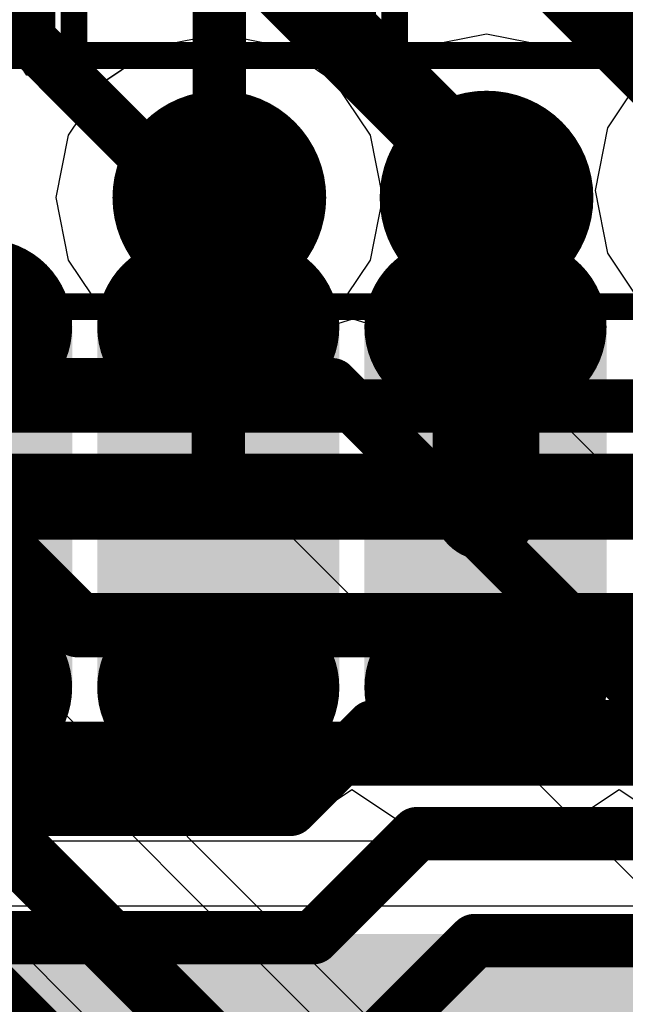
# Model space of a CAD drawing. Header units: millimetres. Extents: x -2 to 68, y -2 to 27.4.
# Tile 105 of 256: x 23.7 to 24.8, y 8 to 9.9. Entities that reach past the tile are written whole.
import ezdxf

# ---------------------------------------------------------------- set-up
doc = ezdxf.new("R2010")
doc.units = ezdxf.units.MM
for name, color, linetype in [('BottomLayer', 5, 'Continuous'), ('BottomPaste', 16, 'Continuous'), ('BottomSolder', 6, 'Continuous'), ('DrillGuide', 244, 'Continuous'), ('Mechanical10', 56, 'Continuous'), ('Mechanical6', 56, 'Continuous'), ('MidLayer1', 16, 'Continuous'), ('MidLayer2', 76, 'Continuous'), ('MidLayer3', 90, 'Continuous'), ('MidLayer4', 156, 'Continuous'), ('MidLayer5', 130, 'Continuous'), ('MidLayer6', 216, 'Continuous'), ('MidLayer7', 6, 'Continuous'), ('MidLayer8', 54, 'Continuous'), ('MultiLayer', 9, 'Continuous'), ('TopLayer', 1, 'Continuous'), ('ViaHoleLayer', 16, 'Continuous')]:
    doc.layers.add(name, color=color, linetype=linetype)

# ---------------------------------------------------------------- blocks, each defined once
blk = doc.blocks.new('QFN50P700X700X90_HS_49L_B_225')
at = {"layer": 'BottomLayer', "const_width": 0.0625}
for points in [[(3.0812, 1.8125, 1), (3.1437, 1.8125, 1)], [(3.7562, 1.8125, 1), (3.8187, 1.8125, 1)], [(3.0812, 1.6875, 1), (3.1437, 1.6875, 1)], [(3.7562, 1.6875, 1), (3.8187, 1.6875, 1)], [(3.0812, 1.3125, 1), (3.1437, 1.3125, 1)], [(3.7562, 1.3125, 1), (3.8187, 1.3125, 1)], [(3.0812, 1.1875, 1), (3.1437, 1.1875, 1)], [(3.7562, 1.1875, 1), (3.8187, 1.1875, 1)]]:
    blk.add_lwpolyline(points, format="xyb", close=True, dxfattribs=at)
at = {"layer": 'BottomLayer'}
for points in [[(-2.55, 2.499), (-2.55, -2.499), (2.55, 2.499), (2.55, -2.499)], [(3.1125, 1.875), (3.1125, 1.625), (3.7875, 1.875), (3.7875, 1.625)], [(3.05, 1.8125), (3.05, 1.6875), (3.85, 1.8125), (3.85, 1.6875)], [(3.1125, 1.375), (3.1125, 1.125), (3.7875, 1.375), (3.7875, 1.125)], [(3.05, 1.3125), (3.05, 1.1875), (3.85, 1.3125), (3.85, 1.1875)]]:
    blk.add_solid(points, dxfattribs=at)
at = {"layer": 'BottomPaste', "const_width": 0.0625}
for points in [[(3.0812, 1.8125, 1), (3.1437, 1.8125, 1)], [(3.7562, 1.8125, 1), (3.8187, 1.8125, 1)], [(3.0812, 1.6875, 1), (3.1437, 1.6875, 1)], [(3.7562, 1.6875, 1), (3.8187, 1.6875, 1)], [(3.0812, 1.3125, 1), (3.1437, 1.3125, 1)], [(3.7562, 1.3125, 1), (3.8187, 1.3125, 1)], [(3.0812, 1.1875, 1), (3.1437, 1.1875, 1)], [(3.7562, 1.1875, 1), (3.8187, 1.1875, 1)]]:
    blk.add_lwpolyline(points, format="xyb", close=True, dxfattribs=at)
at = {"layer": 'BottomPaste'}
for points in [[(3.1125, 1.875), (3.1125, 1.625), (3.7875, 1.875), (3.7875, 1.625)], [(3.05, 1.8125), (3.05, 1.6875), (3.85, 1.8125), (3.85, 1.6875)], [(3.1125, 1.375), (3.1125, 1.125), (3.7875, 1.375), (3.7875, 1.125)], [(3.05, 1.3125), (3.05, 1.1875), (3.85, 1.3125), (3.85, 1.1875)]]:
    blk.add_solid(points, dxfattribs=at)
at = {"layer": 'BottomSolder', "const_width": 0.1641}
for points in [[(3.0304, 2.1875, 1), (3.1945, 2.1875, 1)], [(3.7054, 2.1875, 1), (3.8695, 2.1875, 1)], [(3.0304, 1.8125, 1), (3.1945, 1.8125, 1)], [(3.7054, 1.8125, 1), (3.8695, 1.8125, 1)], [(3.0304, 1.6875, 1), (3.1945, 1.6875, 1)], [(3.7054, 1.6875, 1), (3.8695, 1.6875, 1)], [(3.0304, 1.3125, 1), (3.1945, 1.3125, 1)], [(3.7054, 1.3125, 1), (3.8695, 1.3125, 1)], [(3.0304, 1.1875, 1), (3.1945, 1.1875, 1)], [(3.7054, 1.1875, 1), (3.8695, 1.1875, 1)]]:
    blk.add_lwpolyline(points, format="xyb", close=True, dxfattribs=at)
at = {"layer": 'BottomSolder'}
for points in [[(-2.6516, 2.499), (-2.6516, -2.499), (2.6516, 2.499), (2.6516, -2.499)], [(3.1125, 2.4766), (3.1125, 2.0234), (3.7875, 2.4766), (3.7875, 2.0234)], [(3.1125, 1.9766), (3.1125, 1.5234), (3.7875, 1.9766), (3.7875, 1.5234)], [(2.9484, 1.8125), (2.9484, 1.6875), (3.9516, 1.8125), (3.9516, 1.6875)], [(3.1125, 1.4766), (3.1125, 1.0234), (3.7875, 1.4766), (3.7875, 1.0234)], [(2.9484, 1.3125), (2.9484, 1.1875), (3.9516, 1.3125), (3.9516, 1.1875)]]:
    blk.add_solid(points, dxfattribs=at)
at = {"layer": 'Mechanical10', "const_width": 0.1}
blk.add_lwpolyline([(3.5, 3.08), (3.5, -3.08)], dxfattribs=at)
at = {"layer": 'Mechanical6', "const_width": 0.05}
blk.add_lwpolyline([(3.825, 3.825), (3.825, -3.825)], dxfattribs=at)
blk = doc.blocks.new('RES_0201_B_239')
at = {"layer": 'BottomLayer', "const_width": 0.0806}
for points in [[(-0.3897, 0.0894, 1), (-0.3091, 0.0894, 1)], [(-0.2409, 0.0894, 1), (-0.1603, 0.0894, 1)], [(0.1603, 0.0894, 1), (0.2409, 0.0894, 1)], [(0.3091, 0.0894, 1), (0.3897, 0.0894, 1)], [(-0.3897, -0.0894, 1), (-0.3091, -0.0894, 1)], [(-0.2409, -0.0894, 1), (-0.1603, -0.0894, 1)], [(0.1603, -0.0894, 1), (0.2409, -0.0894, 1)], [(0.3091, -0.0894, 1), (0.3897, -0.0894, 1)]]:
    blk.add_lwpolyline(points, format="xyb", close=True, dxfattribs=at)
at = {"layer": 'BottomLayer'}
for points in [[(-0.2006, 0.17), (-0.3494, 0.17), (-0.2006, -0.17), (-0.3494, -0.17)], [(0.2006, -0.17), (0.3494, -0.17), (0.2006, 0.17), (0.3494, 0.17)], [(-0.12, 0.0894), (-0.43, 0.0894), (-0.12, -0.0894), (-0.43, -0.0894)], [(0.12, -0.0894), (0.43, -0.0894), (0.12, 0.0894), (0.43, 0.0894)]]:
    blk.add_solid(points, dxfattribs=at)
at = {"layer": 'BottomPaste', "const_width": 0.0806}
for points in [[(-0.3897, 0.0894, 1), (-0.3091, 0.0894, 1)], [(-0.2409, 0.0894, 1), (-0.1603, 0.0894, 1)], [(0.1603, 0.0894, 1), (0.2409, 0.0894, 1)], [(0.3091, 0.0894, 1), (0.3897, 0.0894, 1)], [(-0.3897, -0.0894, 1), (-0.3091, -0.0894, 1)], [(-0.2409, -0.0894, 1), (-0.1603, -0.0894, 1)], [(0.1603, -0.0894, 1), (0.2409, -0.0894, 1)], [(0.3091, -0.0894, 1), (0.3897, -0.0894, 1)]]:
    blk.add_lwpolyline(points, format="xyb", close=True, dxfattribs=at)
at = {"layer": 'BottomPaste'}
for points in [[(-0.2006, 0.17), (-0.3494, 0.17), (-0.2006, -0.17), (-0.3494, -0.17)], [(0.2006, -0.17), (0.3494, -0.17), (0.2006, 0.17), (0.3494, 0.17)], [(-0.12, 0.0894), (-0.43, 0.0894), (-0.12, -0.0894), (-0.43, -0.0894)], [(0.12, -0.0894), (0.43, -0.0894), (0.12, 0.0894), (0.43, 0.0894)]]:
    blk.add_solid(points, dxfattribs=at)
at = {"layer": 'BottomSolder', "const_width": 0.0806}
for points in [[(-0.3897, 0.0894, 1), (-0.3091, 0.0894, 1)], [(-0.2409, 0.0894, 1), (-0.1603, 0.0894, 1)], [(0.1603, 0.0894, 1), (0.2409, 0.0894, 1)], [(0.3091, 0.0894, 1), (0.3897, 0.0894, 1)], [(-0.3897, -0.0894, 1), (-0.3091, -0.0894, 1)], [(-0.2409, -0.0894, 1), (-0.1603, -0.0894, 1)], [(0.1603, -0.0894, 1), (0.2409, -0.0894, 1)], [(0.3091, -0.0894, 1), (0.3897, -0.0894, 1)]]:
    blk.add_lwpolyline(points, format="xyb", close=True, dxfattribs=at)
at = {"layer": 'BottomSolder'}
for points in [[(-0.2006, 0.17), (-0.3494, 0.17), (-0.2006, -0.17), (-0.3494, -0.17)], [(0.2006, -0.17), (0.3494, -0.17), (0.2006, 0.17), (0.3494, 0.17)], [(-0.12, 0.0894), (-0.43, 0.0894), (-0.12, -0.0894), (-0.43, -0.0894)], [(0.12, -0.0894), (0.43, -0.0894), (0.12, 0.0894), (0.43, 0.0894)]]:
    blk.add_solid(points, dxfattribs=at)
at = {"layer": 'Mechanical10', "const_width": 0.12}
for points in [[(-0.32, -0.17), (-0.32, 0.17)], [(0.32, 0.17), (-0.32, 0.17)], [(0.32, -0.17), (0.32, 0.17)], [(0.32, -0.17), (-0.32, -0.17)]]:
    blk.add_lwpolyline(points, dxfattribs=at)
at = {"layer": 'Mechanical10', "const_width": 0.06}
for points in [[(-0.35, 0.17, 1), (-0.29, 0.17, 1)], [(-0.35, 0.17, 1), (-0.29, 0.17, 1)], [(0.29, 0.17, 1), (0.35, 0.17, 1)], [(0.29, 0.17, 1), (0.35, 0.17, 1)], [(-0.35, -0.17, 1), (-0.29, -0.17, 1)], [(-0.35, -0.17, 1), (-0.29, -0.17, 1)], [(0.29, -0.17, 1), (0.35, -0.17, 1)], [(0.29, -0.17, 1), (0.35, -0.17, 1)]]:
    blk.add_lwpolyline(points, format="xyb", close=True, dxfattribs=at)
at = {"layer": 'Mechanical6', "const_width": 0.05}
for points in [[(-0.53, -0.27), (-0.53, 0.27)], [(0.53, 0.27), (-0.53, 0.27)], [(0.53, -0.27), (0.53, 0.27)], [(0, -0.135), (0, 0.135)], [(0.135, 0), (-0.135, 0)], [(0.53, -0.27), (-0.53, -0.27)]]:
    blk.add_lwpolyline(points, dxfattribs=at)
at = {"layer": 'Mechanical6'}
for points, const_width in [([(-0.5425, 0.27, 1), (-0.5175, 0.27, 1)], 0.025), ([(-0.5425, 0.27, 1), (-0.5175, 0.27, 1)], 0.025), ([(0.5175, 0.27, 1), (0.5425, 0.27, 1)], 0.025), ([(0.5175, 0.27, 1), (0.5425, 0.27, 1)], 0.025), ([(-0.0125, 0.135, 1), (0.0125, 0.135, 1)], 0.025), ([(0.1013, 0, 1), (-0.1013, 0, 1)], 0.05), ([(-0.1475, 0, 1), (-0.1225, 0, 1)], 0.025), ([(-0.1138, 0, 1), (-0.0888, 0, 1)], 0.025), ([(0.0888, 0, 1), (0.1138, 0, 1)], 0.025), ([(0.1225, 0, 1), (0.1475, 0, 1)], 0.025), ([(-0.0125, -0.135, 1), (0.0125, -0.135, 1)], 0.025), ([(-0.5425, -0.27, 1), (-0.5175, -0.27, 1)], 0.025), ([(-0.5425, -0.27, 1), (-0.5175, -0.27, 1)], 0.025), ([(0.5175, -0.27, 1), (0.5425, -0.27, 1)], 0.025), ([(0.5175, -0.27, 1), (0.5425, -0.27, 1)], 0.025)]:
    blk.add_lwpolyline(points, format="xyb", close=True, dxfattribs=dict(at, const_width=const_width))
blk = doc.blocks.new('RES_0201_B_240')
at = {"layer": 'BottomLayer', "const_width": 0.0806}
for points in [[(-0.3897, 0.0894, 1), (-0.3091, 0.0894, 1)], [(-0.2409, 0.0894, 1), (-0.1603, 0.0894, 1)], [(0.1603, 0.0894, 1), (0.2409, 0.0894, 1)], [(0.3091, 0.0894, 1), (0.3897, 0.0894, 1)], [(-0.3897, -0.0894, 1), (-0.3091, -0.0894, 1)], [(-0.2409, -0.0894, 1), (-0.1603, -0.0894, 1)], [(0.1603, -0.0894, 1), (0.2409, -0.0894, 1)], [(0.3091, -0.0894, 1), (0.3897, -0.0894, 1)]]:
    blk.add_lwpolyline(points, format="xyb", close=True, dxfattribs=at)
at = {"layer": 'BottomLayer'}
for points in [[(-0.2006, 0.17), (-0.3494, 0.17), (-0.2006, -0.17), (-0.3494, -0.17)], [(0.2006, -0.17), (0.3494, -0.17), (0.2006, 0.17), (0.3494, 0.17)], [(-0.12, 0.0894), (-0.43, 0.0894), (-0.12, -0.0894), (-0.43, -0.0894)], [(0.12, -0.0894), (0.43, -0.0894), (0.12, 0.0894), (0.43, 0.0894)]]:
    blk.add_solid(points, dxfattribs=at)
at = {"layer": 'BottomPaste', "const_width": 0.0806}
for points in [[(-0.3897, 0.0894, 1), (-0.3091, 0.0894, 1)], [(-0.2409, 0.0894, 1), (-0.1603, 0.0894, 1)], [(0.1603, 0.0894, 1), (0.2409, 0.0894, 1)], [(0.3091, 0.0894, 1), (0.3897, 0.0894, 1)], [(-0.3897, -0.0894, 1), (-0.3091, -0.0894, 1)], [(-0.2409, -0.0894, 1), (-0.1603, -0.0894, 1)], [(0.1603, -0.0894, 1), (0.2409, -0.0894, 1)], [(0.3091, -0.0894, 1), (0.3897, -0.0894, 1)]]:
    blk.add_lwpolyline(points, format="xyb", close=True, dxfattribs=at)
at = {"layer": 'BottomPaste'}
for points in [[(-0.2006, 0.17), (-0.3494, 0.17), (-0.2006, -0.17), (-0.3494, -0.17)], [(0.2006, -0.17), (0.3494, -0.17), (0.2006, 0.17), (0.3494, 0.17)], [(-0.12, 0.0894), (-0.43, 0.0894), (-0.12, -0.0894), (-0.43, -0.0894)], [(0.12, -0.0894), (0.43, -0.0894), (0.12, 0.0894), (0.43, 0.0894)]]:
    blk.add_solid(points, dxfattribs=at)
at = {"layer": 'BottomSolder', "const_width": 0.0806}
for points in [[(-0.3897, 0.0894, 1), (-0.3091, 0.0894, 1)], [(-0.2409, 0.0894, 1), (-0.1603, 0.0894, 1)], [(0.1603, 0.0894, 1), (0.2409, 0.0894, 1)], [(0.3091, 0.0894, 1), (0.3897, 0.0894, 1)], [(-0.3897, -0.0894, 1), (-0.3091, -0.0894, 1)], [(-0.2409, -0.0894, 1), (-0.1603, -0.0894, 1)], [(0.1603, -0.0894, 1), (0.2409, -0.0894, 1)], [(0.3091, -0.0894, 1), (0.3897, -0.0894, 1)]]:
    blk.add_lwpolyline(points, format="xyb", close=True, dxfattribs=at)
at = {"layer": 'BottomSolder'}
for points in [[(-0.2006, 0.17), (-0.3494, 0.17), (-0.2006, -0.17), (-0.3494, -0.17)], [(0.2006, -0.17), (0.3494, -0.17), (0.2006, 0.17), (0.3494, 0.17)], [(-0.12, 0.0894), (-0.43, 0.0894), (-0.12, -0.0894), (-0.43, -0.0894)], [(0.12, -0.0894), (0.43, -0.0894), (0.12, 0.0894), (0.43, 0.0894)]]:
    blk.add_solid(points, dxfattribs=at)
at = {"layer": 'Mechanical10', "const_width": 0.12}
for points in [[(-0.32, -0.17), (-0.32, 0.17)], [(0.32, 0.17), (-0.32, 0.17)], [(0.32, -0.17), (0.32, 0.17)], [(0.32, -0.17), (-0.32, -0.17)]]:
    blk.add_lwpolyline(points, dxfattribs=at)
at = {"layer": 'Mechanical10', "const_width": 0.06}
for points in [[(-0.35, 0.17, 1), (-0.29, 0.17, 1)], [(-0.35, 0.17, 1), (-0.29, 0.17, 1)], [(0.29, 0.17, 1), (0.35, 0.17, 1)], [(0.29, 0.17, 1), (0.35, 0.17, 1)], [(-0.35, -0.17, 1), (-0.29, -0.17, 1)], [(-0.35, -0.17, 1), (-0.29, -0.17, 1)], [(0.29, -0.17, 1), (0.35, -0.17, 1)], [(0.29, -0.17, 1), (0.35, -0.17, 1)]]:
    blk.add_lwpolyline(points, format="xyb", close=True, dxfattribs=at)
at = {"layer": 'Mechanical6', "const_width": 0.05}
for points in [[(-0.53, -0.27), (-0.53, 0.27)], [(0.53, 0.27), (-0.53, 0.27)], [(0.53, -0.27), (0.53, 0.27)], [(0, -0.135), (0, 0.135)], [(0.135, 0), (-0.135, 0)], [(0.53, -0.27), (-0.53, -0.27)]]:
    blk.add_lwpolyline(points, dxfattribs=at)
at = {"layer": 'Mechanical6'}
for points, const_width in [([(-0.5425, 0.27, 1), (-0.5175, 0.27, 1)], 0.025), ([(-0.5425, 0.27, 1), (-0.5175, 0.27, 1)], 0.025), ([(0.5175, 0.27, 1), (0.5425, 0.27, 1)], 0.025), ([(0.5175, 0.27, 1), (0.5425, 0.27, 1)], 0.025), ([(-0.0125, 0.135, 1), (0.0125, 0.135, 1)], 0.025), ([(0.1013, 0, 1), (-0.1013, 0, 1)], 0.05), ([(-0.1475, 0, 1), (-0.1225, 0, 1)], 0.025), ([(-0.1138, 0, 1), (-0.0888, 0, 1)], 0.025), ([(0.0888, 0, 1), (0.1138, 0, 1)], 0.025), ([(0.1225, 0, 1), (0.1475, 0, 1)], 0.025), ([(-0.0125, -0.135, 1), (0.0125, -0.135, 1)], 0.025), ([(-0.5425, -0.27, 1), (-0.5175, -0.27, 1)], 0.025), ([(-0.5425, -0.27, 1), (-0.5175, -0.27, 1)], 0.025), ([(0.5175, -0.27, 1), (0.5425, -0.27, 1)], 0.025), ([(0.5175, -0.27, 1), (0.5425, -0.27, 1)], 0.025)]:
    blk.add_lwpolyline(points, format="xyb", close=True, dxfattribs=dict(at, const_width=const_width))
blk = doc.blocks.new('CAP_0201_B_313')
at = {"layer": 'BottomLayer', "const_width": 0.0806}
for points in [[(-0.3897, 0.0894, 1), (-0.3091, 0.0894, 1)], [(-0.2409, 0.0894, 1), (-0.1603, 0.0894, 1)], [(0.1603, 0.0894, 1), (0.2409, 0.0894, 1)], [(0.3091, 0.0894, 1), (0.3897, 0.0894, 1)], [(-0.3897, -0.0894, 1), (-0.3091, -0.0894, 1)], [(-0.2409, -0.0894, 1), (-0.1603, -0.0894, 1)], [(0.1603, -0.0894, 1), (0.2409, -0.0894, 1)], [(0.3091, -0.0894, 1), (0.3897, -0.0894, 1)]]:
    blk.add_lwpolyline(points, format="xyb", close=True, dxfattribs=at)
at = {"layer": 'BottomLayer'}
for points in [[(-0.2006, 0.17), (-0.3494, 0.17), (-0.2006, -0.17), (-0.3494, -0.17)], [(0.2006, -0.17), (0.3494, -0.17), (0.2006, 0.17), (0.3494, 0.17)], [(-0.12, 0.0894), (-0.43, 0.0894), (-0.12, -0.0894), (-0.43, -0.0894)], [(0.12, -0.0894), (0.43, -0.0894), (0.12, 0.0894), (0.43, 0.0894)]]:
    blk.add_solid(points, dxfattribs=at)
at = {"layer": 'BottomPaste', "const_width": 0.0806}
for points in [[(-0.3897, 0.0894, 1), (-0.3091, 0.0894, 1)], [(-0.2409, 0.0894, 1), (-0.1603, 0.0894, 1)], [(0.1603, 0.0894, 1), (0.2409, 0.0894, 1)], [(0.3091, 0.0894, 1), (0.3897, 0.0894, 1)], [(-0.3897, -0.0894, 1), (-0.3091, -0.0894, 1)], [(-0.2409, -0.0894, 1), (-0.1603, -0.0894, 1)], [(0.1603, -0.0894, 1), (0.2409, -0.0894, 1)], [(0.3091, -0.0894, 1), (0.3897, -0.0894, 1)]]:
    blk.add_lwpolyline(points, format="xyb", close=True, dxfattribs=at)
at = {"layer": 'BottomPaste'}
for points in [[(-0.2006, 0.17), (-0.3494, 0.17), (-0.2006, -0.17), (-0.3494, -0.17)], [(0.2006, -0.17), (0.3494, -0.17), (0.2006, 0.17), (0.3494, 0.17)], [(-0.12, 0.0894), (-0.43, 0.0894), (-0.12, -0.0894), (-0.43, -0.0894)], [(0.12, -0.0894), (0.43, -0.0894), (0.12, 0.0894), (0.43, 0.0894)]]:
    blk.add_solid(points, dxfattribs=at)
at = {"layer": 'BottomSolder', "const_width": 0.0806}
for points in [[(-0.3897, 0.0894, 1), (-0.3091, 0.0894, 1)], [(-0.2409, 0.0894, 1), (-0.1603, 0.0894, 1)], [(0.1603, 0.0894, 1), (0.2409, 0.0894, 1)], [(0.3091, 0.0894, 1), (0.3897, 0.0894, 1)], [(-0.3897, -0.0894, 1), (-0.3091, -0.0894, 1)], [(-0.2409, -0.0894, 1), (-0.1603, -0.0894, 1)], [(0.1603, -0.0894, 1), (0.2409, -0.0894, 1)], [(0.3091, -0.0894, 1), (0.3897, -0.0894, 1)]]:
    blk.add_lwpolyline(points, format="xyb", close=True, dxfattribs=at)
at = {"layer": 'BottomSolder'}
for points in [[(-0.2006, 0.17), (-0.3494, 0.17), (-0.2006, -0.17), (-0.3494, -0.17)], [(0.2006, -0.17), (0.3494, -0.17), (0.2006, 0.17), (0.3494, 0.17)], [(-0.12, 0.0894), (-0.43, 0.0894), (-0.12, -0.0894), (-0.43, -0.0894)], [(0.12, -0.0894), (0.43, -0.0894), (0.12, 0.0894), (0.43, 0.0894)]]:
    blk.add_solid(points, dxfattribs=at)
at = {"layer": 'Mechanical10', "const_width": 0.12}
for points in [[(0.32, 0.17), (-0.32, 0.17)], [(-0.32, -0.17), (-0.32, 0.17)], [(0.32, -0.17), (0.32, 0.17)], [(0.32, -0.17), (-0.32, -0.17)]]:
    blk.add_lwpolyline(points, dxfattribs=at)
at = {"layer": 'Mechanical10', "const_width": 0.06}
for points in [[(-0.35, 0.17, 1), (-0.29, 0.17, 1)], [(-0.35, 0.17, 1), (-0.29, 0.17, 1)], [(0.29, 0.17, 1), (0.35, 0.17, 1)], [(0.29, 0.17, 1), (0.35, 0.17, 1)], [(-0.35, -0.17, 1), (-0.29, -0.17, 1)], [(-0.35, -0.17, 1), (-0.29, -0.17, 1)], [(0.29, -0.17, 1), (0.35, -0.17, 1)], [(0.29, -0.17, 1), (0.35, -0.17, 1)]]:
    blk.add_lwpolyline(points, format="xyb", close=True, dxfattribs=at)
at = {"layer": 'Mechanical6', "const_width": 0.05}
for points in [[(0.53, 0.27), (-0.53, 0.27)], [(-0.53, -0.27), (-0.53, 0.27)], [(0.53, -0.27), (0.53, 0.27)], [(0, -0.135), (0, 0.135)], [(0.135, 0), (-0.135, 0)], [(0.53, -0.27), (-0.53, -0.27)]]:
    blk.add_lwpolyline(points, dxfattribs=at)
at = {"layer": 'Mechanical6'}
for points, const_width in [([(-0.5425, 0.27, 1), (-0.5175, 0.27, 1)], 0.025), ([(-0.5425, 0.27, 1), (-0.5175, 0.27, 1)], 0.025), ([(0.5175, 0.27, 1), (0.5425, 0.27, 1)], 0.025), ([(0.5175, 0.27, 1), (0.5425, 0.27, 1)], 0.025), ([(-0.0125, 0.135, 1), (0.0125, 0.135, 1)], 0.025), ([(0.1013, 0, 1), (-0.1013, 0, 1)], 0.05), ([(-0.1475, 0, 1), (-0.1225, 0, 1)], 0.025), ([(-0.1138, 0, 1), (-0.0888, 0, 1)], 0.025), ([(0.0888, 0, 1), (0.1138, 0, 1)], 0.025), ([(0.1225, 0, 1), (0.1475, 0, 1)], 0.025), ([(-0.0125, -0.135, 1), (0.0125, -0.135, 1)], 0.025), ([(-0.5425, -0.27, 1), (-0.5175, -0.27, 1)], 0.025), ([(-0.5425, -0.27, 1), (-0.5175, -0.27, 1)], 0.025), ([(0.5175, -0.27, 1), (0.5425, -0.27, 1)], 0.025), ([(0.5175, -0.27, 1), (0.5425, -0.27, 1)], 0.025)]:
    blk.add_lwpolyline(points, format="xyb", close=True, dxfattribs=dict(at, const_width=const_width))

msp = doc.modelspace()

# ---------------------------------------------------------------- linework, layer by layer
at = {"layer": 'BottomLayer'}
for p, q in [((23.7149, 8.3652), (23.8, 8.4221)), ((23.8, 8.4221), (23.8851, 8.3652)), ((24.2149, 8.3652), (24.3, 8.4221)), ((24.3, 8.4221), (24.3851, 8.3652)), ((24.7149, 8.3652), (24.8, 8.4221)), ((24.8, 8.4221), (24.8851, 8.3652)), ((23.6125, 8.3449), (23.7149, 8.3652)), ((23.8851, 8.3652), (23.9875, 8.3449)), ((24.1125, 8.3449), (24.2149, 8.3652)), ((24.3851, 8.3652), (24.4875, 8.3449)), ((24.6125, 8.3449), (24.7149, 8.3652)), ((23.9875, 8.3449), (24.1125, 8.3449)), ((24.4875, 8.3449), (24.6125, 8.3449)), ((25.7, 8.2039), (23.301, 8.2039))]:
    msp.add_line(p, q, dxfattribs=at)
for points, const_width in [([(24.665, 10.05), (25.0036, 9.7114)], 0.1), ([(24.145, 9.9664), (24.552, 9.5594)], 0.15), ([(23.5625, 9.9588), (24.05, 9.4713)], 0.1), ([(24.552, 9.5291), (24.552, 9.5594)], 0.15), ([(24.5401, 9.5281), (24.551, 9.5281)], 0.2), ([(24.551, 9.5266), (24.552, 9.5276)], 0.2), ([(24.551, 8.9505), (24.551, 9.5266)], 0.2), ([(24.05, 8.95), (24.05, 9.4713)], 0.1), ([(24.551, 8.9505), (24.5515, 8.95)], 0.2)]:
    msp.add_lwpolyline(points, dxfattribs=dict(at, const_width=const_width))
for points, const_width in [([(23.952, 9.5291, 1), (24.152, 9.5291, 1)], 0.2), ([(24.452, 9.5291, 1), (24.652, 9.5291, 1)], 0.2), ([(24.5145, 9.5594, 1), (24.5895, 9.5594, 1)], 0.075), ([(24.5145, 9.5594, 1), (24.5895, 9.5594, 1)], 0.075), ([(24.4901, 9.5281, 1), (24.5901, 9.5281, 1)], 0.1), ([(24.501, 9.5281, 1), (24.601, 9.5281, 1)], 0.1), ([(24.501, 9.5266, 1), (24.601, 9.5266, 1)], 0.1), ([(24.501, 9.5266, 1), (24.601, 9.5266, 1)], 0.1), ([(24.502, 9.5276, 1), (24.602, 9.5276, 1)], 0.1), ([(24.5145, 9.5291, 1), (24.5895, 9.5291, 1)], 0.075), ([(24.025, 9.4713, 1), (24.075, 9.4713, 1)], 0.05), ([(24.025, 9.4713, 1), (24.075, 9.4713, 1)], 0.05), ([(24.501, 8.9505, 1), (24.601, 8.9505, 1)], 0.1), ([(24.501, 8.9505, 1), (24.601, 8.9505, 1)], 0.1), ([(24.5015, 8.95, 1), (24.6015, 8.95, 1)], 0.1), ([(24.025, 8.95, 1), (24.075, 8.95, 1)], 0.05)]:
    msp.add_lwpolyline(points, format="xyb", close=True, dxfattribs=dict(at, const_width=const_width))
at = {"layer": 'DrillGuide', "const_width": 0.1}
for points in [[(24.002, 9.5291, 1), (24.102, 9.5291, 1)], [(24.502, 9.5291, 1), (24.602, 9.5291, 1)]]:
    msp.add_lwpolyline(points, format="xyb", close=True, dxfattribs=at)
at = {"layer": 'MidLayer1'}
for p, q in [((24.052, 9.835), (23.9349, 9.8117)), ((24.169, 9.8117), (24.052, 9.835)), ((24.552, 9.835), (24.4349, 9.8117)), ((24.669, 9.8117), (24.552, 9.835)), ((23.9349, 9.8117), (23.8397, 9.7481)), ((24.2683, 9.7454), (24.169, 9.8117)), ((24.4349, 9.8117), (24.3357, 9.7454)), ((24.7094, 9.7847), (24.669, 9.8117)), ((23.6917, 9.7585), (23.674, 9.7849)), ((24.8447, 9.7587), (24.7094, 9.7847)), ((23.8355, 9.7454), (23.6917, 9.7585)), ((23.8397, 9.7481), (23.8355, 9.7454)), ((24.3357, 9.7454), (24.2683, 9.7454)), ((23.6742, 9.3523), (23.818, 9.3392)), ((23.818, 9.3392), (23.8357, 9.3128)), ((23.8357, 9.3128), (23.9349, 9.2465)), ((24.169, 9.2465), (24.2683, 9.3128)), ((24.2683, 9.3128), (24.3357, 9.3128)), ((24.3357, 9.3128), (24.4349, 9.2465)), ((24.669, 9.2465), (24.7683, 9.3128)), ((24.7683, 9.3128), (24.9036, 9.2868)), ((23.9349, 9.2465), (24.052, 9.2232)), ((24.052, 9.2232), (24.169, 9.2465)), ((24.4349, 9.2465), (24.552, 9.2232)), ((24.552, 9.2232), (24.669, 9.2465))]:
    msp.add_line(p, q, dxfattribs=at)
at = {"layer": 'MidLayer1', "const_width": 0.2}
for points in [[(23.952, 9.5291, 1), (24.152, 9.5291, 1)], [(24.452, 9.5291, 1), (24.652, 9.5291, 1)]]:
    msp.add_lwpolyline(points, format="xyb", close=True, dxfattribs=at)
at = {"layer": 'MidLayer2'}
for p, q in [((23.6446, 8.3347), (23.6888, 8.3259)), ((23.6888, 8.3259), (27.0642, 8.3259)), ((24.3962, 7.4035), (23.6068, 8.1929))]:
    msp.add_line(p, q, dxfattribs=at)
for points, const_width in [([(23.952, 9.5291, 1), (24.152, 9.5291, 1)], 0.2), ([(24.452, 9.5291, 1), (24.652, 9.5291, 1)], 0.2), ([(23.7582, 8.729, 1), (23.8182, 8.729, 1)], 0.06), ([(23.7582, 8.729, 1), (23.8182, 8.729, 1)], 0.06), ([(23.6588, 8.489, 1), (23.7188, 8.489, 1)], 0.06), ([(23.6588, 8.489, 1), (23.7188, 8.489, 1)], 0.06)]:
    msp.add_lwpolyline(points, format="xyb", close=True, dxfattribs=dict(at, const_width=const_width))
at = {"layer": 'MidLayer2', "const_width": 0.12}
for points in [[(23.0977, 9.4195), (23.7882, 8.729)], [(22.8578, 9.3201), (23.6888, 8.489)], [(23.7882, 8.729), (27.2312, 8.729)], [(23.6888, 8.489), (27.1318, 8.489)]]:
    msp.add_lwpolyline(points, dxfattribs=at)
at = {"layer": 'MidLayer3'}
for p, q in [((24.406, 9.7967), (24.3958, 9.9282)), ((24.552, 9.835), (24.4349, 9.8117)), ((24.669, 9.8117), (24.552, 9.835)), ((24.4349, 9.8117), (24.4091, 9.7945)), ((24.7094, 9.7847), (24.669, 9.8117)), ((24.4091, 9.7945), (24.406, 9.7967)), ((24.8447, 9.7587), (24.7094, 9.7847)), ((24.7087, 9.2731), (24.7683, 9.3128)), ((24.7683, 9.3128), (24.9036, 9.2868)), ((24.6743, 9.1279), (24.7087, 9.2731)), ((29.3781, 4.4241), (24.6743, 9.1279)), ((23.3703, 8.9242), (24.157, 8.9242)), ((24.157, 8.9242), (29.0923, 3.9889)), ((28.511, 3.7145), (23.4694, 8.7562))]:
    msp.add_line(p, q, dxfattribs=at)
for points, const_width in [([(23.952, 9.5291, 1), (24.152, 9.5291, 1)], 0.2), ([(24.452, 9.5291, 1), (24.652, 9.5291, 1)], 0.2), ([(24.2376, 9.1791, 1), (24.2876, 9.1791, 1)], 0.05), ([(24.2376, 9.1791, 1), (24.2876, 9.1791, 1)], 0.05)]:
    msp.add_lwpolyline(points, format="xyb", close=True, dxfattribs=dict(at, const_width=const_width))
at = {"layer": 'MidLayer3', "const_width": 0.1}
for points in [[(23.3522, 9.1791), (24.2626, 9.1791)], [(24.2626, 9.1791), (29.2725, 4.1692)], [(23.3546, 8.6413), (28.4438, 3.5522)], [(23.2552, 8.4014), (28.3444, 3.3122)]]:
    msp.add_lwpolyline(points, dxfattribs=at)
at = {"layer": 'MidLayer4'}
for p, q in [((24.052, 9.835), (23.9349, 9.8117)), ((24.169, 9.8117), (24.052, 9.835)), ((24.552, 9.835), (24.4349, 9.8117)), ((24.669, 9.8117), (24.552, 9.835)), ((23.9349, 9.8117), (23.8397, 9.7481)), ((24.2683, 9.7454), (24.169, 9.8117)), ((24.4349, 9.8117), (24.3357, 9.7454)), ((24.7094, 9.7847), (24.669, 9.8117)), ((23.6917, 9.7585), (23.674, 9.7849)), ((24.8447, 9.7587), (24.7094, 9.7847)), ((23.8355, 9.7454), (23.6917, 9.7585)), ((23.8397, 9.7481), (23.8355, 9.7454)), ((24.3357, 9.7454), (24.2683, 9.7454)), ((23.6742, 9.3523), (23.818, 9.3392)), ((23.818, 9.3392), (23.8357, 9.3128)), ((23.8357, 9.3128), (23.9349, 9.2465)), ((24.169, 9.2465), (24.2683, 9.3128)), ((24.2683, 9.3128), (24.3357, 9.3128)), ((24.3357, 9.3128), (24.4349, 9.2465)), ((24.669, 9.2465), (24.7683, 9.3128)), ((24.7683, 9.3128), (24.9036, 9.2868)), ((23.9349, 9.2465), (24.052, 9.2232)), ((24.052, 9.2232), (24.169, 9.2465)), ((24.4349, 9.2465), (24.552, 9.2232)), ((24.552, 9.2232), (24.669, 9.2465))]:
    msp.add_line(p, q, dxfattribs=at)
at = {"layer": 'MidLayer4', "const_width": 0.2}
for points in [[(23.952, 9.5291, 1), (24.152, 9.5291, 1)], [(24.452, 9.5291, 1), (24.652, 9.5291, 1)]]:
    msp.add_lwpolyline(points, format="xyb", close=True, dxfattribs=at)
at = {"layer": 'MidLayer5'}
for p, q in [((24.052, 9.835), (23.9349, 9.8117)), ((24.169, 9.8117), (24.052, 9.835)), ((24.552, 9.835), (24.4349, 9.8117)), ((24.669, 9.8117), (24.552, 9.835)), ((23.9349, 9.8117), (23.8397, 9.7481)), ((24.2683, 9.7454), (24.169, 9.8117)), ((24.4349, 9.8117), (24.3357, 9.7454)), ((24.7094, 9.7847), (24.669, 9.8117)), ((23.6917, 9.7585), (23.674, 9.7849)), ((24.8447, 9.7587), (24.7094, 9.7847)), ((23.8355, 9.7454), (23.6917, 9.7585)), ((23.8397, 9.7481), (23.8355, 9.7454)), ((24.3357, 9.7454), (24.2683, 9.7454)), ((23.6742, 9.3523), (23.818, 9.3392)), ((23.818, 9.3392), (23.8357, 9.3128)), ((23.8357, 9.3128), (23.9349, 9.2465)), ((24.2093, 9.2734), (24.302, 9.3023)), ((24.302, 9.3023), (24.3947, 9.2734)), ((24.669, 9.2465), (24.7683, 9.3128)), ((24.7683, 9.3128), (24.9036, 9.2868)), ((24.169, 9.2465), (24.2093, 9.2734)), ((24.3947, 9.2734), (24.4349, 9.2465)), ((24.7867, 7.5394), (23.0784, 9.2478)), ((23.9349, 9.2465), (24.052, 9.2232)), ((24.052, 9.2232), (24.169, 9.2465)), ((24.4349, 9.2465), (24.552, 9.2232)), ((24.552, 9.2232), (24.669, 9.2465))]:
    msp.add_line(p, q, dxfattribs=at)
at = {"layer": 'MidLayer5', "const_width": 0.2}
for points in [[(23.952, 9.5291, 1), (24.152, 9.5291, 1)], [(24.452, 9.5291, 1), (24.652, 9.5291, 1)]]:
    msp.add_lwpolyline(points, format="xyb", close=True, dxfattribs=at)
at = {"layer": 'MidLayer5', "const_width": 0.1}
for points in [[(22.8982, 9.0675), (24.6065, 7.3592)], [(22.8153, 8.8675), (24.4065, 7.2763)]]:
    msp.add_lwpolyline(points, dxfattribs=at)
at = {"layer": 'MidLayer6'}
for points, const_width in [([(23.952, 9.5291, 1), (24.152, 9.5291, 1)], 0.2), ([(24.452, 9.5291, 1), (24.652, 9.5291, 1)], 0.2), ([(24.3142, 8.5392, 1), (24.3642, 8.5392, 1)], 0.05), ([(24.3142, 8.5392, 1), (24.3642, 8.5392, 1)], 0.05), ([(24.1597, 8.3847, 1), (24.2097, 8.3847, 1)], 0.05), ([(24.1597, 8.3847, 1), (24.2097, 8.3847, 1)], 0.05), ([(24.397, 8.3392, 1), (24.447, 8.3392, 1)], 0.05), ([(24.397, 8.3392, 1), (24.447, 8.3392, 1)], 0.05), ([(24.2025, 8.1447, 1), (24.2525, 8.1447, 1)], 0.05), ([(24.2025, 8.1447, 1), (24.2525, 8.1447, 1)], 0.05), ([(24.5051, 8.1392, 1), (24.5551, 8.1392, 1)], 0.05), ([(24.5051, 8.1392, 1), (24.5551, 8.1392, 1)], 0.05)]:
    msp.add_lwpolyline(points, format="xyb", close=True, dxfattribs=dict(at, const_width=const_width))
at = {"layer": 'MidLayer6', "const_width": 0.1}
for points in [[(23.3922, 9.1392), (25.6543, 9.1392)], [(23.3093, 8.9392), (26.416, 8.9392)], [(23.2265, 8.7392), (27.0467, 8.7392)], [(24.1847, 8.3847), (24.3392, 8.5392)], [(24.3392, 8.5392), (27.1295, 8.5392)], [(20.6076, 8.3847), (24.1847, 8.3847)], [(24.2275, 8.1447), (24.422, 8.3392)], [(24.422, 8.3392), (28.018, 8.3392)], [(20.6947, 8.1447), (24.2275, 8.1447)], [(24.2704, 7.8795), (24.5301, 8.1392)], [(24.5301, 8.1392), (27.9352, 8.1392)]]:
    msp.add_lwpolyline(points, dxfattribs=at)
at = {"layer": 'MidLayer7'}
for p, q in [((24.052, 9.835), (23.9349, 9.8117)), ((24.169, 9.8117), (24.052, 9.835)), ((24.552, 9.835), (24.4349, 9.8117)), ((24.669, 9.8117), (24.552, 9.835)), ((23.9349, 9.8117), (23.8357, 9.7454)), ((24.2683, 9.7454), (24.169, 9.8117)), ((24.4349, 9.8117), (24.3357, 9.7454)), ((24.7094, 9.7847), (24.669, 9.8117)), ((24.8447, 9.7587), (24.7094, 9.7847)), ((23.8357, 9.7454), (23.7694, 9.6462)), ((24.3357, 9.7454), (24.2683, 9.7454)), ((23.7694, 9.6462), (23.7461, 9.5291)), ((23.7461, 9.5291), (23.7694, 9.4121)), ((23.7694, 9.4121), (23.8357, 9.3128)), ((23.8357, 9.3128), (23.9349, 9.2465)), ((24.2093, 9.2734), (24.302, 9.3023)), ((24.302, 9.3023), (24.3947, 9.2734)), ((24.669, 9.2465), (24.7683, 9.3128)), ((24.7683, 9.3128), (24.9036, 9.2868)), ((24.169, 9.2465), (24.2093, 9.2734)), ((24.3947, 9.2734), (24.4349, 9.2465)), ((23.9349, 9.2465), (24.052, 9.2232)), ((24.052, 9.2232), (24.169, 9.2465)), ((24.4349, 9.2465), (24.552, 9.2232)), ((24.552, 9.2232), (24.669, 9.2465)), ((24, 8), (23.1079, 8.8921)), ((22.9637, 8.7479), (23.7961, 7.9155))]:
    msp.add_line(p, q, dxfattribs=at)
at = {"layer": 'MidLayer7', "const_width": 0.2}
for points in [[(23.952, 9.5291, 1), (24.152, 9.5291, 1)], [(24.452, 9.5291, 1), (24.652, 9.5291, 1)]]:
    msp.add_lwpolyline(points, format="xyb", close=True, dxfattribs=at)
at = {"layer": 'MidLayer8'}
for p, q in [((24.052, 9.835), (23.9349, 9.8117)), ((24.169, 9.8117), (24.052, 9.835)), ((23.9349, 9.8117), (23.8397, 9.7481)), ((24.2683, 9.7454), (24.169, 9.8117)), ((23.6917, 9.7585), (23.674, 9.7849)), ((23.8355, 9.7454), (23.6917, 9.7585)), ((23.8397, 9.7481), (23.8355, 9.7454)), ((24.3346, 9.6462), (24.2683, 9.7454)), ((24.8447, 9.7587), (24.7784, 9.6595)), ((24.7784, 9.6595), (24.7552, 9.5424)), ((24.3578, 9.5291), (24.3346, 9.6462)), ((24.7552, 9.5424), (24.7784, 9.4254)), ((24.3346, 9.4121), (24.3578, 9.5291)), ((24.7784, 9.4254), (24.8447, 9.3262)), ((24.2683, 9.3128), (24.3346, 9.4121)), ((23.6742, 9.3523), (23.818, 9.3392)), ((23.818, 9.3392), (23.8357, 9.3128)), ((23.8357, 9.3128), (23.9349, 9.2465)), ((24.169, 9.2465), (24.2683, 9.3128)), ((23.9349, 9.2465), (24.052, 9.2232)), ((24.052, 9.2232), (24.169, 9.2465))]:
    msp.add_line(p, q, dxfattribs=at)
at = {"layer": 'MidLayer8', "const_width": 0.2}
for points in [[(23.952, 9.5291, 1), (24.152, 9.5291, 1)], [(24.452, 9.5291, 1), (24.652, 9.5291, 1)]]:
    msp.add_lwpolyline(points, format="xyb", close=True, dxfattribs=at)
at = {"layer": 'MultiLayer', "const_width": 0.2}
for points in [[(23.952, 9.5291, 1), (24.152, 9.5291, 1)], [(24.452, 9.5291, 1), (24.652, 9.5291, 1)]]:
    msp.add_lwpolyline(points, format="xyb", close=True, dxfattribs=at)
at = {"layer": 'TopLayer'}
for p, q in [((23.7971, 9.9925), (23.7971, 9.8293)), ((23.7971, 9.8293), (23.6942, 9.7921)), ((23.6942, 9.7921), (23.6701, 9.7875)), ((23.6742, 9.3523), (23.818, 9.3392)), ((23.818, 9.3392), (23.8357, 9.3128)), ((23.8357, 9.3128), (23.9349, 9.2465)), ((24.2093, 9.2734), (24.302, 9.3023)), ((24.302, 9.3023), (24.3947, 9.2734)), ((24.669, 9.2465), (24.7683, 9.3128)), ((24.7683, 9.3128), (24.9036, 9.2868)), ((24.169, 9.2465), (24.2093, 9.2734)), ((24.3947, 9.2734), (24.4349, 9.2465)), ((23.9349, 9.2465), (24.052, 9.2232)), ((24.052, 9.2232), (24.169, 9.2465)), ((24.4349, 9.2465), (24.552, 9.2232)), ((24.552, 9.2232), (24.669, 9.2465)), ((22.5, 8.75), (26.7396, 8.75))]:
    msp.add_line(p, q, dxfattribs=at)
at = {"layer": 'TopLayer', "const_width": 0.1}
for points in [[(23.1535, 11.45), (25.061, 9.5424)], [(24.052, 9.5291), (24.052, 10.098)]]:
    msp.add_lwpolyline(points, dxfattribs=at)
at = {"layer": 'TopLayer'}
for points, const_width in [([(23.952, 9.5291, 1), (24.152, 9.5291, 1)], 0.2), ([(24.452, 9.5291, 1), (24.652, 9.5291, 1)], 0.2), ([(24.027, 9.5291, 1), (24.077, 9.5291, 1)], 0.05)]:
    msp.add_lwpolyline(points, format="xyb", close=True, dxfattribs=dict(at, const_width=const_width))
at = {"layer": 'ViaHoleLayer', "const_width": 0.1}
for points in [[(24.002, 9.5291, 1), (24.102, 9.5291, 1)], [(24.502, 9.5291, 1), (24.602, 9.5291, 1)]]:
    msp.add_lwpolyline(points, format="xyb", close=True, dxfattribs=at)

# ---------------------------------------------------------------- block references
for name, p, rotation in [('RES_0201_B_239', (23.45, 10.325), 270), ('CAP_0201_B_313', (24.05, 10.325), 270), ('RES_0201_B_240', (24.65, 10.325), 270), ('QFN50P700X700X90_HS_49L_B_225', (25.8, 5.5), 90)]:
    msp.add_blockref(name, p, dxfattribs=dict(rotation=rotation))

doc.saveas('drawing.dxf')
